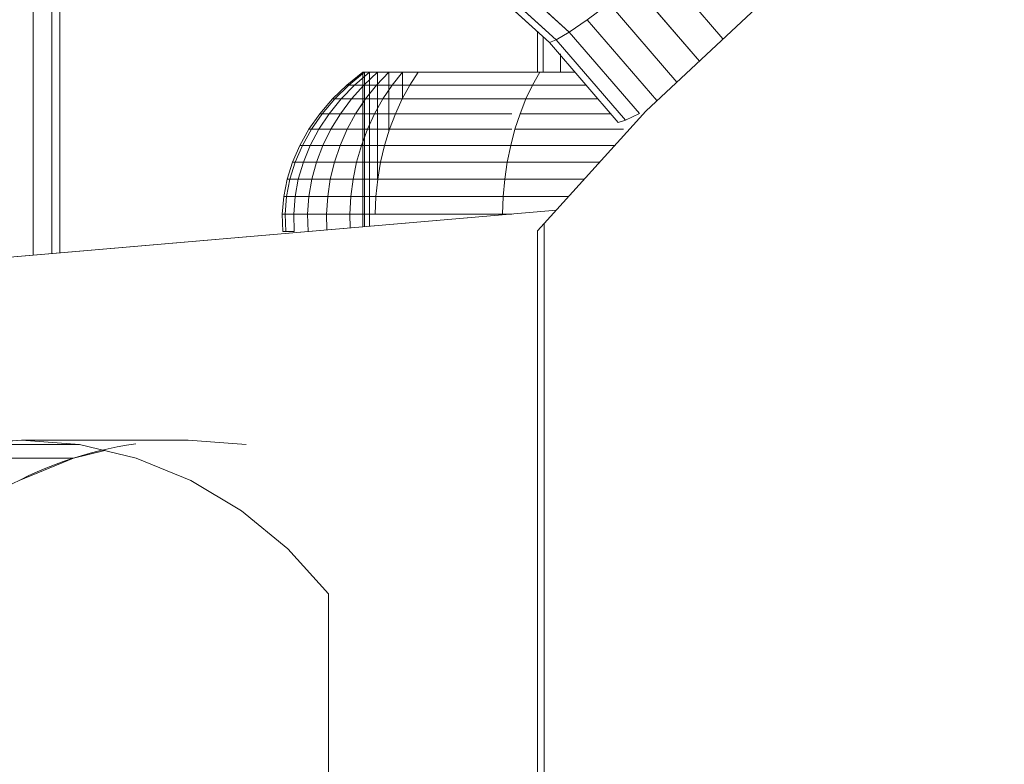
# Model space of a CAD drawing. Header units: millimetres. Extents: x -5903 to 5148, y -923 to 11622.
# Tile 18 of 37: x 3472 to 3569, y 7190 to 7263. Entities that reach past the tile are written whole.
import ezdxf

# ---------------------------------------------------------------- set-up
doc = ezdxf.new("R2010")
doc.units = ezdxf.units.MM
doc.layers.add('G-XREF-____-OTLN', color=7, linetype='Continuous', lineweight=9, true_color=0x007f7f)
doc.layers.add('I-FURN-____-OTLN', color=7, linetype='Continuous', lineweight=9)

# ---------------------------------------------------------------- blocks, each defined once
blk = doc.blocks.new('Gym_Bicycle - BYCYCLE_dwg-951122-Level 1')
at = {"layer": 'G-XREF-____-OTLN'}
for p, q in [((537.903, 157.739), (537.903, 345.152)), ((537.903, 157.739), (537.903, 345.152)), ((538.56, 158.467), (538.56, 343.863)), ((559.073, 303.466), (559.073, 194.041)), ((559.073, 303.466), (559.073, 194.041)), ((559.073, 194.041), (563.063, 189.64)), ((559.073, 194.041), (563.063, 189.64)), ((567.597, 185.906), (563.063, 189.64)), ((572.582, 182.918), (567.597, 185.906)), ((577.912, 180.738), (572.582, 182.918)), ((572.582, 182.918), (577.912, 180.738)), ((584.076, 180.738), (589.407, 182.918)), ((583.477, 179.411), (577.912, 180.738)), ((577.912, 180.738), (583.477, 179.411)), ((580.994, 180.003), (584.076, 180.738)), ((600.411, 180.738), (584.076, 180.738)), ((600.411, 180.738), (584.076, 180.738)), ((567.143, 179.411), (572.827, 178.966)), ((589.161, 178.966), (572.827, 178.966)), ((589.161, 178.966), (583.477, 179.411)), ((594.845, 179.411), (583.477, 179.411)), ((594.845, 179.411), (583.477, 179.411)), ((589.161, 178.966), (594.845, 179.411)), ((536.705, 156.412), (776.239, 177.002)), ((585.43, 94.274), (585.43, 160.601)), ((585.43, 94.274), (585.43, 160.601)), ((586.216, 94.582), (586.216, 160.668)), ((586.216, 94.582), (586.216, 160.668)), ((588.029, 94.926), (588.029, 160.824)), ((588.029, 94.926), (588.029, 160.824)), ((537.903, 157.739), (538.56, 158.467)), ((561.108, 156.81), (561.062, 158.506)), ((561.062, 158.506), (561.108, 156.81)), ((561.108, 156.81), (561.062, 158.506)), ((562.424, 158.531), (562.474, 156.81)), ((562.424, 158.531), (563.258, 158.531)), ((563.258, 158.531), (562.424, 158.531)), ((562.474, 156.81), (562.424, 158.531)), ((563.31, 156.81), (563.258, 158.531)), ((563.258, 158.531), (563.538, 158.531)), ((563.258, 158.531), (563.538, 158.531)), ((563.258, 158.531), (563.31, 156.81)), ((563.538, 158.531), (563.592, 156.81)), ((527.947, 146.713), (537.903, 157.739)), ((537.903, 157.739), (527.947, 146.713)), ((555.052, 157.989), (555.052, 142.883)), ((555.543, 142.883), (555.543, 158.032)), ((555.709, 142.883), (555.709, 158.046)), ((556.961, 156.81), (556.933, 158.151)), ((556.933, 158.151), (556.961, 156.81)), ((559.215, 158.347), (559.252, 156.81)), ((559.252, 156.81), (559.215, 158.347)), ((541.991, 156.81), (541.065, 156.81)), ((541.065, 156.81), (541.991, 156.81)), ((541.925, 155.091), (541.991, 156.81)), ((554.49, 156.81), (541.991, 156.81)), ((554.49, 156.81), (554.414, 155.091)), ((554.49, 156.81), (556.961, 156.81)), ((556.961, 156.81), (555.543, 156.81)), ((556.961, 156.81), (556.868, 155.091)), ((556.961, 156.81), (556.868, 155.091)), ((559.252, 156.81), (556.961, 156.81)), ((559.252, 156.81), (556.961, 156.81)), ((559.252, 156.81), (559.143, 155.091)), ((559.143, 155.091), (559.252, 156.81)), ((561.108, 156.81), (559.252, 156.81)), ((559.252, 156.81), (561.108, 156.81)), ((561.108, 156.81), (560.985, 155.091)), ((560.985, 155.091), (561.108, 156.81)), ((562.474, 156.81), (561.108, 156.81)), ((562.474, 156.81), (561.108, 156.81)), ((562.341, 155.091), (562.474, 156.81)), ((562.341, 155.091), (562.474, 156.81)), ((563.31, 156.81), (562.474, 156.81)), ((563.31, 156.81), (562.474, 156.81)), ((563.171, 155.091), (563.31, 156.81)), ((563.171, 155.091), (563.31, 156.81)), ((563.31, 156.81), (563.592, 156.81)), ((563.592, 156.81), (563.31, 156.81)), ((563.451, 155.091), (563.592, 156.81)), ((541.925, 155.091), (535.512, 155.091)), ((541.769, 153.387), (541.925, 155.091)), ((541.925, 155.091), (541.769, 153.387)), ((554.414, 155.091), (541.925, 155.091)), ((554.414, 155.091), (554.234, 153.387)), ((554.234, 153.387), (554.414, 155.091)), ((556.868, 155.091), (554.414, 155.091)), ((556.868, 155.091), (555.543, 155.091)), ((556.649, 153.387), (556.868, 155.091)), ((556.868, 155.091), (556.649, 153.387)), ((559.143, 155.091), (556.868, 155.091)), ((559.143, 155.091), (556.868, 155.091)), ((558.883, 153.387), (559.143, 155.091)), ((558.883, 153.387), (559.143, 155.091)), ((560.985, 155.091), (559.143, 155.091)), ((560.985, 155.091), (559.143, 155.091)), ((560.985, 155.091), (560.693, 153.387)), ((560.693, 153.387), (560.985, 155.091)), ((562.341, 155.091), (560.985, 155.091)), ((562.341, 155.091), (560.985, 155.091)), ((562.341, 155.091), (562.025, 153.387)), ((562.341, 155.091), (562.025, 153.387)), ((562.341, 155.091), (563.171, 155.091)), ((563.171, 155.091), (562.341, 155.091)), ((562.841, 153.387), (563.171, 155.091)), ((562.841, 153.387), (563.171, 155.091)), ((563.115, 153.387), (563.451, 155.091)), ((563.171, 155.091), (563.451, 155.091)), ((563.451, 155.091), (563.171, 155.091)), ((541.769, 153.387), (533.974, 153.387)), ((541.769, 153.387), (533.974, 153.387)), ((541.769, 153.387), (541.524, 151.711)), ((554.234, 153.387), (541.769, 153.387)), ((554.234, 153.387), (553.95, 151.711)), ((556.649, 153.387), (554.234, 153.387)), ((554.25, 142.883), (554.25, 153.387)), ((556.305, 151.711), (556.649, 153.387)), ((556.649, 153.387), (556.305, 151.711)), ((556.305, 151.711), (556.649, 153.387)), ((558.883, 153.387), (556.649, 153.387)), ((558.883, 153.387), (556.649, 153.387)), ((558.476, 151.711), (558.883, 153.387)), ((558.476, 151.711), (558.883, 153.387)), ((560.693, 153.387), (558.883, 153.387)), ((560.693, 153.387), (558.883, 153.387)), ((560.693, 153.387), (560.235, 151.711)), ((560.235, 151.711), (560.693, 153.387)), ((562.025, 153.387), (560.693, 153.387)), ((562.025, 153.387), (560.693, 153.387)), ((562.025, 153.387), (561.529, 151.711)), ((561.529, 151.711), (562.025, 153.387)), ((562.841, 153.387), (562.025, 153.387)), ((562.841, 153.387), (562.025, 153.387)), ((562.841, 153.387), (562.321, 151.711)), ((562.321, 151.711), (562.841, 153.387)), ((562.588, 151.711), (563.115, 153.387)), ((562.841, 153.387), (563.115, 153.387)), ((563.115, 153.387), (562.841, 153.387)), ((541.524, 151.711), (532.46, 151.711)), ((532.46, 151.711), (541.524, 151.711)), ((541.524, 151.711), (541.191, 150.075)), ((553.95, 151.711), (541.524, 151.711)), ((553.566, 150.075), (553.95, 151.711)), ((556.305, 151.711), (553.95, 151.711)), ((555.839, 150.075), (556.305, 151.711)), ((556.305, 151.711), (555.839, 150.075)), ((556.305, 151.711), (555.839, 150.075)), ((558.476, 151.711), (556.305, 151.711)), ((558.476, 151.711), (556.305, 151.711)), ((558.476, 151.711), (557.924, 150.075)), ((557.924, 150.075), (558.476, 151.711)), ((558.476, 151.711), (560.235, 151.711)), ((560.235, 151.711), (558.476, 151.711)), ((559.613, 150.075), (560.235, 151.711)), ((559.613, 150.075), (560.235, 151.711)), ((561.529, 151.711), (560.235, 151.711)), ((561.529, 151.711), (560.235, 151.711)), ((560.856, 150.075), (561.529, 151.711)), ((560.856, 150.075), (561.529, 151.711)), ((562.321, 151.711), (561.529, 151.711)), ((562.321, 151.711), (561.529, 151.711)), ((561.617, 150.075), (562.321, 151.711)), ((561.617, 150.075), (562.321, 151.711)), ((561.873, 150.075), (562.588, 151.711)), ((562.321, 151.711), (562.588, 151.711)), ((562.588, 151.711), (562.321, 151.711)), ((541.191, 150.075), (530.982, 150.075)), ((541.191, 150.075), (540.774, 148.49)), ((553.566, 150.075), (541.191, 150.075)), ((553.084, 148.49), (553.566, 150.075)), ((555.839, 150.075), (553.566, 150.075)), ((555.839, 150.075), (553.566, 150.075)), ((555.253, 148.49), (555.839, 150.075)), ((557.924, 150.075), (555.839, 150.075)), ((557.924, 150.075), (555.839, 150.075)), ((557.23, 148.49), (557.924, 150.075)), ((557.23, 148.49), (557.924, 150.075)), ((559.613, 150.075), (557.924, 150.075)), ((559.613, 150.075), (557.924, 150.075)), ((558.832, 148.49), (559.613, 150.075)), ((558.832, 148.49), (559.613, 150.075)), ((560.856, 150.075), (559.613, 150.075)), ((560.856, 150.075), (559.613, 150.075)), ((560.856, 150.075), (560.011, 148.49)), ((560.011, 148.49), (560.856, 150.075)), ((560.733, 148.49), (561.617, 150.075)), ((561.617, 150.075), (560.733, 148.49)), ((560.856, 150.075), (561.617, 150.075)), ((561.617, 150.075), (560.856, 150.075)), ((560.976, 148.49), (561.873, 150.075)), ((561.617, 150.075), (561.873, 150.075)), ((561.873, 150.075), (561.617, 150.075)), ((553.159, 142.883), (553.159, 148.739)), ((529.93, 147.61), (530.637, 147.833)), ((530.637, 147.833), (529.93, 147.61)), ((540.774, 148.49), (530.134, 148.49)), ((530.134, 148.49), (540.774, 148.49)), ((537.4, 139.982), (530.637, 147.833)), ((540.774, 148.49), (540.275, 146.967)), ((540.275, 146.967), (540.774, 148.49)), ((553.084, 148.49), (541.065, 148.49)), ((553.084, 148.49), (552.506, 146.967)), ((555.253, 148.49), (553.084, 148.49)), ((554.552, 146.967), (555.253, 148.49)), ((557.23, 148.49), (555.253, 148.49)), ((557.23, 148.49), (555.543, 148.49)), ((557.23, 148.49), (556.401, 146.967)), ((557.23, 148.49), (556.401, 146.967)), ((557.23, 148.49), (558.832, 148.49)), ((558.832, 148.49), (557.23, 148.49)), ((557.898, 146.967), (558.832, 148.49)), ((557.898, 146.967), (558.832, 148.49)), ((560.011, 148.49), (558.832, 148.49)), ((560.011, 148.49), (558.832, 148.49)), ((560.011, 148.49), (559.001, 146.967)), ((560.011, 148.49), (559.001, 146.967)), ((560.733, 148.49), (559.676, 146.967)), ((560.733, 148.49), (559.676, 146.967)), ((559.903, 146.967), (560.976, 148.49)), ((560.733, 148.49), (560.011, 148.49)), ((560.733, 148.49), (560.011, 148.49)), ((560.733, 148.49), (560.976, 148.49)), ((560.976, 148.49), (560.733, 148.49)), ((529.93, 147.61), (528.568, 146.957)), ((528.568, 146.957), (535.457, 138.96)), ((529.93, 147.61), (536.726, 139.722)), ((540.275, 146.967), (531.383, 146.967)), ((531.383, 146.967), (540.275, 146.967)), ((540.275, 146.967), (539.697, 145.518)), ((552.506, 146.967), (541.065, 146.967)), ((541.065, 146.967), (552.506, 146.967)), ((551.839, 145.518), (552.506, 146.967)), ((554.552, 146.967), (552.506, 146.967)), ((553.741, 145.518), (554.552, 146.967)), ((556.401, 146.967), (554.552, 146.967)), ((555.441, 145.518), (556.401, 146.967)), ((556.401, 146.967), (555.543, 145.673)), ((557.898, 146.967), (556.401, 146.967)), ((557.898, 146.967), (556.401, 146.967)), ((557.898, 146.967), (556.818, 145.518)), ((557.898, 146.967), (556.818, 145.518)), ((559.001, 146.967), (557.832, 145.518)), ((559.001, 146.967), (557.832, 145.518)), ((559.001, 146.967), (557.898, 146.967)), ((557.898, 146.967), (559.001, 146.967)), ((559.676, 146.967), (558.452, 145.518)), ((559.676, 146.967), (558.452, 145.518)), ((559.903, 146.967), (558.661, 145.518)), ((559.676, 146.967), (559.001, 146.967)), ((559.676, 146.967), (559.001, 146.967)), ((559.903, 146.967), (559.676, 146.967)), ((559.903, 146.967), (559.676, 146.967)), ((517.096, 136.583), (527.947, 146.713)), ((527.947, 146.713), (517.096, 136.583)), ((526.845, 145.684), (533.682, 137.747)), ((539.697, 145.518), (532.631, 145.518)), ((539.697, 145.518), (532.631, 145.518)), ((539.697, 145.518), (539.045, 144.154)), ((551.839, 145.518), (539.697, 145.518)), ((551.085, 144.154), (551.839, 145.518)), ((551.813, 142.883), (551.813, 145.518)), ((553.741, 145.518), (551.839, 145.518)), ((552.826, 144.154), (553.741, 145.518)), ((555.441, 145.518), (553.741, 145.518)), ((555.441, 145.518), (554.358, 144.154)), ((556.818, 145.518), (555.441, 145.518)), ((556.818, 145.518), (555.543, 145.518)), ((555.599, 144.154), (556.818, 145.518)), ((555.599, 144.154), (556.818, 145.518)), ((557.832, 145.518), (556.512, 144.154)), ((557.832, 145.518), (556.512, 144.154)), ((557.832, 145.518), (556.818, 145.518)), ((557.832, 145.518), (556.818, 145.518)), ((558.452, 145.518), (557.071, 144.154)), ((558.452, 145.518), (557.071, 144.154)), ((558.661, 145.518), (557.259, 144.154)), ((558.452, 145.518), (557.832, 145.518)), ((558.452, 145.518), (557.832, 145.518)), ((558.661, 145.518), (558.452, 145.518)), ((558.661, 145.518), (558.452, 145.518)), ((539.045, 144.154), (533.807, 144.154)), ((533.807, 144.154), (539.045, 144.154)), ((538.324, 142.883), (539.045, 144.154)), ((539.045, 144.154), (538.324, 142.883)), ((551.085, 144.154), (539.045, 144.154)), ((551.085, 144.154), (550.251, 142.883)), ((552.826, 144.154), (551.085, 144.154)), ((552.826, 144.154), (551.813, 142.883)), ((552.826, 144.154), (554.358, 144.154)), ((554.358, 144.154), (553.159, 142.883)), ((554.25, 142.883), (555.599, 144.154)), ((555.599, 144.154), (554.358, 144.154)), ((555.052, 142.883), (556.512, 144.154)), ((555.543, 142.883), (557.071, 144.154)), ((557.071, 144.154), (555.543, 142.883)), ((556.512, 144.154), (555.599, 144.154)), ((555.599, 144.154), (556.512, 144.154)), ((555.709, 142.883), (557.259, 144.154)), ((556.512, 144.154), (557.071, 144.154)), ((557.071, 144.154), (556.512, 144.154)), ((557.071, 144.154), (557.259, 144.154)), ((557.259, 144.154), (557.071, 144.154)), ((524.892, 143.861), (531.52, 136.167)), ((524.892, 143.861), (531.52, 136.167)), ((538.324, 142.883), (534.902, 142.883)), ((538.324, 142.883), (534.902, 142.883)), ((534.902, 142.883), (538.324, 142.883)), ((536.315, 141.091), (536.315, 142.883)), ((536.315, 142.883), (536.315, 141.091)), ((538.002, 139.435), (538.002, 142.883)), ((538.002, 142.883), (538.002, 139.435)), ((550.251, 142.883), (538.324, 142.883)), ((550.251, 142.883), (538.324, 142.883)), ((538.324, 142.883), (550.251, 142.883)), ((538.578, 138.912), (538.578, 142.883)), ((538.578, 142.883), (538.578, 138.912)), ((551.813, 142.883), (550.251, 142.883)), ((551.813, 142.883), (550.251, 142.883)), ((551.813, 142.883), (553.159, 142.883)), ((551.813, 142.883), (553.159, 142.883)), ((554.25, 142.883), (553.159, 142.883)), ((554.25, 142.883), (553.159, 142.883)), ((554.25, 142.883), (555.052, 142.883)), ((554.25, 142.883), (555.052, 142.883)), ((555.543, 142.883), (555.052, 142.883)), ((555.543, 142.883), (555.052, 142.883)), ((555.543, 142.883), (555.052, 142.883)), ((555.543, 142.883), (555.709, 142.883)), ((555.709, 142.883), (555.543, 142.883)), ((555.543, 142.883), (555.709, 142.883)), ((555.709, 142.883), (555.543, 142.883)), ((529.12, 134.327), (522.683, 141.799)), ((526.644, 132.352), (520.368, 139.638)), ((526.644, 132.352), (520.368, 139.638)), ((536.726, 139.722), (535.457, 138.96)), ((536.726, 139.722), (535.457, 138.96)), ((537.4, 139.982), (536.726, 139.722)), ((536.726, 139.722), (544.515, 132.642)), ((537.4, 139.982), (545.153, 132.936)), ((533.682, 137.747), (535.457, 138.96)), ((535.457, 138.96), (543.355, 131.782))]:
    blk.add_line(p, q, dxfattribs=at)
at = {"layer": 'G-XREF-____-OTLN', "flags": 128}
for points in [[(776.239, 324.506), (776.239, 177.002), (536.705, 156.412)], [(583.477, 179.411), (589.161, 178.966), (594.845, 179.411), (600.411, 180.738), (605.741, 182.918), (610.726, 185.906), (615.26, 189.64), (619.249, 194.041)], [(563.063, 189.64), (567.597, 185.906), (572.582, 182.918)], [(554.414, 155.091), (556.868, 155.091), (559.143, 155.091), (559.252, 156.81), (561.108, 156.81), (562.474, 156.81), (563.31, 156.81), (563.171, 155.091), (562.341, 155.091), (562.474, 156.81), (562.424, 158.531)], [(555.543, 155.091), (556.868, 155.091), (559.143, 155.091), (560.985, 155.091), (561.108, 156.81), (562.474, 156.81), (562.341, 155.091), (560.985, 155.091), (560.693, 153.387), (558.883, 153.387), (559.143, 155.091), (559.252, 156.81), (561.108, 156.81), (561.062, 158.506)], [(562.424, 158.531), (563.258, 158.531), (563.538, 158.531)], [(563.258, 158.531), (563.538, 158.531), (563.592, 156.81), (563.451, 155.091), (563.171, 155.091), (563.31, 156.81), (563.592, 156.81), (563.31, 156.81), (563.258, 158.531)], [(492.773, 120.401), (494.822, 121.319), (506.042, 128.109), (517.096, 136.583), (527.947, 146.713), (537.903, 157.739)], [(559.215, 158.347), (559.252, 156.81), (556.961, 156.81), (554.49, 156.81)], [(555.052, 157.989), (555.052, 142.883), (556.512, 144.154), (557.832, 145.518), (559.001, 146.967), (559.676, 146.967)], [(559.215, 158.347), (559.252, 156.81), (556.961, 156.81), (555.543, 156.81)], [(555.543, 158.032), (555.543, 142.883), (557.071, 144.154), (556.512, 144.154), (555.599, 144.154), (556.818, 145.518), (557.832, 145.518), (558.452, 145.518), (558.661, 145.518), (557.259, 144.154), (557.071, 144.154), (555.543, 142.883)], [(555.709, 158.046), (555.709, 142.883), (557.259, 144.154), (557.071, 144.154), (558.452, 145.518), (559.676, 146.967)], [(556.649, 153.387), (556.868, 155.091), (556.961, 156.81), (556.933, 158.151)], [(556.933, 158.151), (556.961, 156.81), (556.868, 155.091), (556.649, 153.387), (558.883, 153.387), (559.143, 155.091), (560.985, 155.091), (561.108, 156.81)], [(541.991, 156.81), (541.925, 155.091), (535.512, 155.091)], [(541.991, 156.81), (554.49, 156.81), (554.414, 155.091), (541.925, 155.091)], [(551.839, 145.518), (553.741, 145.518), (554.552, 146.967), (556.401, 146.967), (557.898, 146.967), (556.818, 145.518), (555.441, 145.518), (553.741, 145.518), (552.826, 144.154), (554.358, 144.154), (555.441, 145.518), (556.401, 146.967), (557.23, 148.49), (557.924, 150.075), (559.613, 150.075), (560.235, 151.711), (561.529, 151.711), (562.025, 153.387), (562.341, 155.091)], [(556.649, 153.387), (558.883, 153.387), (558.476, 151.711), (557.924, 150.075), (559.613, 150.075), (558.832, 148.49), (560.011, 148.49), (560.856, 150.075), (561.529, 151.711), (562.025, 153.387), (562.341, 155.091), (563.171, 155.091), (562.841, 153.387), (562.025, 153.387), (560.693, 153.387), (560.235, 151.711), (561.529, 151.711), (562.321, 151.711), (562.841, 153.387), (563.115, 153.387), (563.451, 155.091), (563.171, 155.091), (562.841, 153.387), (562.025, 153.387), (560.693, 153.387), (560.235, 151.711), (558.476, 151.711), (558.883, 153.387), (560.693, 153.387)], [(560.693, 153.387), (560.985, 155.091), (562.341, 155.091)], [(540.774, 148.49), (541.191, 150.075), (553.566, 150.075), (553.95, 151.711), (556.305, 151.711), (555.839, 150.075), (557.924, 150.075), (558.476, 151.711), (556.305, 151.711), (556.649, 153.387), (554.234, 153.387)], [(554.234, 153.387), (553.95, 151.711), (541.524, 151.711)], [(541.524, 151.711), (541.769, 153.387), (554.234, 153.387)], [(561.617, 150.075), (560.733, 148.49), (560.976, 148.49), (561.873, 150.075), (561.617, 150.075), (562.321, 151.711), (562.588, 151.711), (563.115, 153.387), (562.841, 153.387), (562.321, 151.711), (561.529, 151.711), (560.856, 150.075), (559.613, 150.075), (558.832, 148.49), (557.23, 148.49), (555.253, 148.49), (554.552, 146.967), (552.506, 146.967)], [(553.159, 148.739), (553.159, 142.883), (554.358, 144.154), (555.599, 144.154), (554.25, 142.883), (554.25, 153.387)], [(541.524, 151.711), (541.191, 150.075), (530.982, 150.075)], [(556.512, 144.154), (555.599, 144.154), (556.818, 145.518), (557.832, 145.518), (556.512, 144.154), (557.071, 144.154), (558.452, 145.518), (559.676, 146.967), (560.733, 148.49), (560.976, 148.49), (559.903, 146.967), (559.676, 146.967), (559.001, 146.967), (560.011, 148.49), (560.733, 148.49), (561.617, 150.075), (560.856, 150.075), (559.613, 150.075), (560.235, 151.711), (558.476, 151.711), (556.305, 151.711)], [(553.566, 150.075), (553.084, 148.49), (541.065, 148.49)], [(552.506, 146.967), (553.084, 148.49), (555.253, 148.49), (555.839, 150.075)], [(555.543, 145.518), (556.818, 145.518), (557.898, 146.967), (559.001, 146.967), (557.832, 145.518), (558.452, 145.518), (558.661, 145.518), (559.903, 146.967), (559.676, 146.967), (560.733, 148.49), (560.011, 148.49), (558.832, 148.49), (557.898, 146.967), (559.001, 146.967), (560.011, 148.49), (560.856, 150.075), (561.617, 150.075)], [(555.839, 150.075), (557.924, 150.075), (557.23, 148.49), (558.832, 148.49), (557.898, 146.967), (556.401, 146.967)], [(530.637, 147.833), (537.4, 139.982), (536.726, 139.722), (529.93, 147.61), (528.568, 146.957)], [(555.543, 148.49), (557.23, 148.49), (556.401, 146.967), (555.543, 145.673)], [(533.682, 137.747), (535.457, 138.96), (528.568, 146.957)], [(552.506, 146.967), (551.839, 145.518), (539.697, 145.518), (540.275, 146.967)], [(526.845, 145.684), (533.682, 137.747), (531.52, 136.167)], [(551.813, 145.518), (551.813, 142.883), (552.826, 144.154), (551.085, 144.154), (539.045, 144.154), (539.697, 145.518)], [(550.251, 142.883), (551.085, 144.154), (551.839, 145.518)], [(555.543, 142.883), (555.709, 142.883), (555.543, 142.883), (555.052, 142.883), (554.25, 142.883), (553.159, 142.883), (551.813, 142.883), (550.251, 142.883)], [(531.52, 136.167), (529.12, 134.327), (522.683, 141.799)], [(541.751, 130.414), (543.355, 131.782), (544.515, 132.642), (536.726, 139.722)], [(563.159, 121.657), (553.782, 126.797), (545.153, 132.936), (537.4, 139.982)], [(535.457, 138.96), (543.355, 131.782), (552.144, 125.529), (561.697, 120.293), (562.607, 121.31), (563.159, 121.657), (565.438, 120.73)]]:
    blk.add_lwpolyline(points, dxfattribs=at)
for points in [[(562.424, 158.531), (563.258, 158.531), (563.31, 156.81), (562.474, 156.81)], [(561.873, 150.075), (561.617, 150.075), (562.321, 151.711), (562.588, 151.711)]]:
    blk.add_lwpolyline(points, close=True, dxfattribs=at)
at = {"layer": 'G-XREF-____-OTLN'}
blk.add_ellipse((572.827, 221.63), major_axis=(0, 42.665), ratio=0.92454, start_param=3.272323, end_param=4.009197, dxfattribs=at)
blk = doc.blocks.new('Gym_Bicycle - Gym_Bicycle-951134-Level 1')
blk.add_blockref('Gym_Bicycle - BYCYCLE_dwg-951122-Level 1', (-349.118, -253.515))

msp = doc.modelspace()

# ---------------------------------------------------------------- block references
at = {"layer": 'I-FURN-____-OTLN', "rotation": 180}
msp.add_blockref('Gym_Bicycle - Gym_Bicycle-951134-Level 1', (3712.597, 7146.944), dxfattribs=at)

doc.saveas('drawing.dxf')
